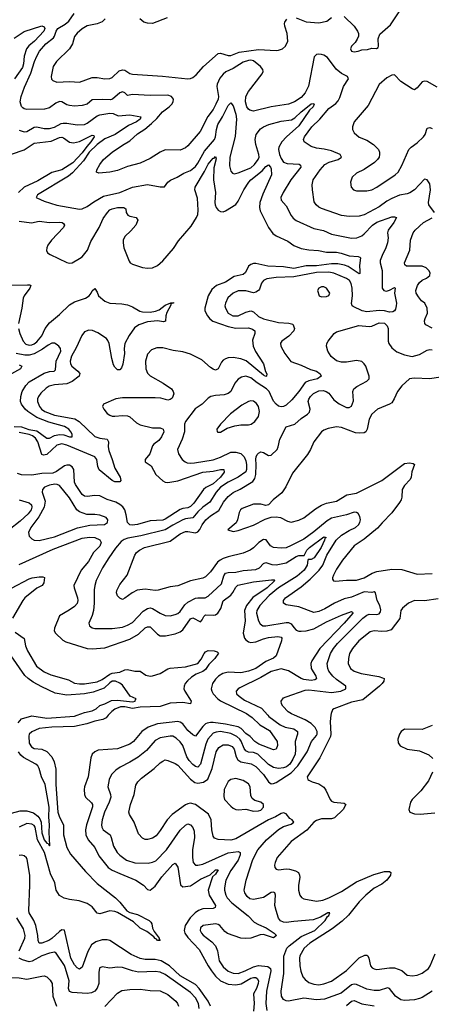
# Model space of a CAD drawing. Header units: inches. Extents: x 1694797 to 1849917, y 907313 to 1017959.
# Tile 6 of 256: x 1700435 to 1703703, y 917705 to 925521. Entities that reach past the tile are written whole.
import ezdxf

# ---------------------------------------------------------------- set-up
doc = ezdxf.new("R2010")
doc.units = ezdxf.units.IN
doc.header["$MEASUREMENT"] = 0
doc.layers.add('B7901', color=7, linetype='Continuous')
doc.layers.add('B7902', color=7, linetype='Continuous')

msp = doc.modelspace()

# ---------------------------------------------------------------- linework, layer by layer
at = {"layer": 'B7901', "color": 5}
for points, elevation in [([(1700421.6, 919938.4), (1700448, 919972), (1700530, 919994.2), (1700650, 919975), (1700870, 919993), (1700890.4, 920000)], 760), ([(1701138.2, 920000), (1701120, 919980), (1701094.1, 919965.9), (1701030, 919952.8), (1700968.2, 919931.8), (1700870, 919911.2), (1700690, 919904.8), (1700590, 919893.5), (1700530, 919868.3), (1700511, 919850), (1700506.6, 919833.4), (1700510, 919777.1), (1700527.3, 919747.3), (1700550, 919735.3), (1700610, 919729.5), (1700650, 919712.4), (1700689.5, 919670), (1700709.6, 919630), (1700720.9, 919570), (1700722.5, 919450), (1700738.3, 919230), (1700750.8, 919190.8), (1700781.3, 919130), (1700781.3, 919050), (1700809.8, 918949.8), (1700837.2, 918897.2), (1700957.8, 918757.8), (1701050, 918662.3), (1701196.1, 918550), (1701230, 918515.3), (1701285.3, 918445.3), (1701310, 918432.1), (1701370, 918416.3), (1701461.3, 918370), (1701475.9, 918355.9), (1701483.6, 918343.6), (1701488.9, 918308.9), (1701501.3, 918281.3), (1701541.6, 918230), (1701541.1, 918221.1), (1701550.5, 918210), (1701529.7, 918210), (1701522, 918222), (1701510, 918226.2), (1701499.9, 918239.9), (1701443.3, 918283.3), (1701390, 918308.5), (1701338, 918358), (1701210, 918434.3), (1701190, 918442.6), (1701150, 918446.9), (1701070, 918423), (1701050, 918427.2), (1701010, 918478.2), (1700970, 918503.5), (1700905.8, 918525.8), (1700830, 918535.7), (1700786.7, 918546.7), (1700750, 918567.2), (1700723.7, 918610), (1700713.6, 918670), (1700679.8, 918739.8), (1700630.4, 918910), (1700575.5, 919010), (1700558.4, 919110), (1700550, 919123.7), (1700530, 919134.7), (1700490, 919138.7), (1700430, 919112)], 780), ([(1702255, 920000), (1702281.7, 919981.7), (1702341.8, 919921.8), (1702417.8, 919877.8), (1702480.1, 919790), (1702482, 919758), (1702470.2, 919729.8), (1702450, 919724.1), (1702333.5, 919770), (1702301.5, 919790), (1702263.4, 919830), (1702230, 919853.5), (1702193.2, 919893.2), (1702170, 919907.5), (1702070, 919929.4), (1701970, 919941.9), (1701950, 919942.7), (1701923.6, 919936.4), (1701910, 919929.9), (1701889.7, 919910.3), (1701830, 919832), (1701810, 919843.6), (1701770, 919878.2), (1701730, 919930.6), (1701710, 919943.9), (1701690, 919949.3), (1701530, 919931.4), (1701454.1, 919905.9), (1701404.2, 919870), (1701338.8, 919790), (1701309.2, 919770.8), (1701210, 919733.4), (1701058.8, 919721.2), (1701030, 919708.6), (1701009.1, 919690), (1700998.6, 919661.4), (1700977, 919510), (1700949.5, 919430), (1700946.6, 919410), (1700950.2, 919370.2), (1700958, 919350), (1701004.6, 919304.6), (1701011.5, 919290), (1701012.4, 919272.4), (1700964.5, 919130), (1700958.4, 919090), (1700959.8, 919050), (1700977.1, 919010), (1701032.2, 918950), (1701062.3, 918882.3), (1701136.3, 918790), (1701168, 918770), (1701230, 918742), (1701358, 918690), (1701418.7, 918650), (1701450, 918617.1), (1701470, 918610.4), (1701510, 918643.2), (1701563.2, 918716.8), (1701650, 918815.3), (1701670, 918825.3), (1701690, 918793.4), (1701712, 918652), (1701730, 918636.6), (1701790, 918644.9), (1701870, 918698.8), (1701946.4, 918733.6), (1701990, 918770.8), (1702011.4, 918771.4), (1701990, 918736.4), (1701964.3, 918715.7), (1701932, 918610), (1701937.7, 918570), (1701990.1, 918490), (1701986, 918474), (1701970, 918465.9), (1701890, 918463.1), (1701855.5, 918450), (1701827.4, 918430), (1701787, 918390), (1701747.8, 918330), (1701740.8, 918290), (1701746.1, 918270), (1701770, 918234.2), (1701858.7, 918138.7), (1701930, 918011), (1701957.5, 917970), (1701990, 917929.1), (1702030, 917889.6), (1702090, 917864.1), (1702150, 917858.7), (1702193, 917867), (1702270, 917912.6), (1702290, 917918.3), (1702310, 917916.1), (1702319.3, 917910), (1702330.1, 917890.1), (1702329.1, 917870), (1702315.9, 917830), (1702292.2, 917787.8), (1702297.2, 917710), (1702291.1, 917650)], 820), ([(1702404.4, 920000), (1702413.4, 919990), (1702502, 919922), (1702543.7, 919903.7), (1702612.3, 919892.3), (1702641.1, 919870), (1702640.9, 919850), (1702621.6, 919790), (1702625.5, 919725.5), (1702622, 919690), (1702604.5, 919650), (1702579.7, 919610), (1702554.3, 919590), (1702530, 919581.7), (1702490, 919575.8), (1702450, 919583.6), (1702410, 919608.8), (1702325, 919690), (1702290, 919703.7), (1702250, 919706.9), (1702230, 919715.8), (1702215.9, 919735.9), (1702193.7, 919793.7), (1702182.5, 919810), (1702159.2, 919830), (1702110, 919853.7), (1702030, 919870.3), (1701993.8, 919866.2), (1701970, 919856.6), (1701929.4, 919810.6), (1701911.4, 919770), (1701870.1, 919610), (1701850, 919587.9), (1701830, 919593.6), (1701810, 919607.5), (1701779, 919639), (1701760.8, 919670), (1701730, 919758), (1701708.5, 919788.5), (1701677.8, 919817.8), (1701650, 919832.5), (1701630, 919834.4), (1701550, 919820.8), (1701510, 919799.4), (1701440.9, 919719.1), (1701374.6, 919665.4), (1701310, 919626.6), (1701231.9, 919588.1), (1701196.8, 919563.2), (1701164, 919530), (1701145.3, 919490), (1701134.7, 919430), (1701156.9, 919370), (1701158.4, 919350), (1701146.3, 919310), (1701108.3, 919230), (1701090.1, 919170), (1701083.7, 919130), (1701086, 919110), (1701096.5, 919090), (1701151.9, 919050), (1701161.7, 919030), (1701179.4, 918959.4), (1701209.5, 918909.5), (1701230, 918889.1), (1701283.7, 918850), (1701350, 918827), (1701454.6, 918825.4), (1701490, 918831.8), (1701515.3, 918844.7), (1701601.4, 918930), (1701710, 919088.1), (1701750, 919125.7), (1701770, 919136.4), (1701790, 919130.5), (1701809.2, 919109.2), (1701819.5, 919079.5), (1701822.1, 919030), (1701807.5, 918930), (1701805.4, 918870), (1701811, 918831), (1701829.4, 918809.4), (1701850, 918807.8), (1701890, 918816.8), (1702090, 918906.5), (1702170, 918916.5), (1702186, 918910), (1702185, 918890), (1702170.1, 918850), (1702110, 918766.2), (1702071, 918690), (1702060.2, 918630), (1702060.2, 918610), (1702070.1, 918570), (1702081.2, 918550), (1702117.9, 918510), (1702248, 918408), (1702297.6, 918357.6), (1702330, 918337.4), (1702391.5, 918311.5), (1702456.1, 918270), (1702474.9, 918250), (1702450, 918233.3), (1702370, 918258.7), (1702344.4, 918255.6), (1702270, 918230.8), (1702230, 918226.5), (1702190, 918230.4), (1702085.7, 918265.7), (1702063.2, 918283.2), (1702023.7, 918330), (1702010, 918339.1), (1701990, 918344.1), (1701890.1, 918329.9), (1701869.5, 918310.5), (1701868.6, 918290), (1701876.9, 918270), (1701892.3, 918252.3), (1701961.4, 918201.4), (1701989.2, 918170), (1702005.5, 918130), (1702019.5, 918050), (1702050, 918002.7), (1702090, 917967.5), (1702130, 917952.6), (1702170, 917950.1), (1702225.6, 917970), (1702290, 918002.4), (1702330, 918011.8), (1702404.7, 918004.7), (1702427.2, 917990), (1702429.4, 917969.4), (1702394.4, 917810), (1702389.6, 917710), (1702396.5, 917656.5)], 840), ([(1703710, 917808.8), (1703630, 917759.8), (1703609.6, 917750), (1703570, 917740.4), (1703490, 917734), (1703460.1, 917740.1), (1703418.8, 917770), (1703370, 917829.1), (1703354.3, 917834.3), (1703290, 917814), (1703250, 917813.5), (1703190, 917825.8), (1703110, 917860.9), (1703090, 917864.6), (1703070, 917858.8), (1702987.4, 917792.6), (1702853.7, 917746.3), (1702790, 917740.1), (1702690, 917752.2), (1702570, 917730.2), (1702550, 917732.3), (1702530, 917741.5), (1702512.2, 917770), (1702510.9, 917810), (1702532.7, 917950), (1702532.9, 918087.1), (1702555.6, 918150), (1702574.8, 918170), (1702670, 918242.6), (1702777.2, 918290), (1702861, 918370), (1702879.4, 918400.6), (1702890.2, 918410), (1702896.3, 918430), (1702881.2, 918430), (1702823.6, 918396.4), (1702764.4, 918375.6), (1702610, 918362.9), (1702550, 918353.6), (1702530, 918355.9), (1702506.6, 918366.6), (1702490, 918388.9), (1702470.2, 918450), (1702461.5, 918490), (1702465.2, 918570), (1702460.4, 918590), (1702450, 918595), (1702430, 918590.8), (1702370, 918551.8), (1702290, 918536.6), (1702262.6, 918542.6), (1702239.5, 918559.5), (1702221.2, 918590), (1702217.8, 918610), (1702232.6, 918690), (1702285.9, 918854.1), (1702324.6, 918930), (1702394, 919010), (1702488.6, 919091.4), (1702530, 919116.2), (1702590, 919134.3), (1702610, 919149.7), (1702597.6, 919170), (1702580.3, 919180.3), (1702550, 919215.3), (1702530, 919223.9), (1702510, 919219.7), (1702466.2, 919193.8), (1702410, 919169.6), (1702150, 919018.9), (1702110, 919006.7), (1702010, 919012.2), (1701982.6, 919022.6), (1701970, 919039.1), (1701960.5, 919090), (1701956.1, 919170), (1701933.6, 919213.6), (1701830.5, 919290.5), (1701790, 919300.4), (1701770, 919297), (1701750, 919287.1), (1701646.2, 919210), (1701606.5, 919170), (1701550, 919083.7), (1701517.3, 919042.7), (1701490, 919023.2), (1701450, 919011.6), (1701430, 919013.4), (1701410, 919023.7), (1701378.4, 919058.4), (1701342.8, 919150), (1701306, 919210), (1701302.3, 919230), (1701313.6, 919290), (1701343.2, 919370), (1701356.7, 919443.3), (1701371.7, 919470), (1701400.7, 919499.3), (1701502.7, 919577.3), (1701550, 919620.4), (1701570, 919635.8), (1701590, 919644), (1701610, 919640.4), (1701670, 919616.8), (1701690, 919603.5), (1701791.7, 919491.7), (1701826.1, 919466.1), (1701850, 919459.6), (1701892.8, 919467.2), (1701927.7, 919492.3), (1701962.8, 919577.2), (1701994.8, 919710), (1702015.7, 919744.3), (1702050, 919765.4), (1702090, 919764.2), (1702121.6, 919750), (1702137.3, 919730), (1702153.7, 919670), (1702165.9, 919645.9), (1702189.9, 919629.9), (1702273.3, 919613.3), (1702310, 919593.5), (1702369.9, 919530), (1702410, 919469.8), (1702430, 919455.4), (1702450, 919457.6), (1702470, 919466.6), (1702590, 919541.6), (1702643.2, 919596.8), (1702717.6, 919710), (1702750.8, 919790), (1702790, 919837.8), (1702796.8, 919850), (1702797.5, 919870), (1702780.8, 919900.8), (1702750, 919933.7), (1702701.8, 919961.8), (1702616.4, 920000)], 860), ([(1702905, 920000), (1702898.9, 919950), (1702904.5, 919850), (1702901.2, 919830), (1702818.1, 919661.9), (1702718.4, 919510), (1702723, 919490), (1702730, 919483.8), (1702756, 919470), (1702810, 919454.9), (1702849.1, 919429.1), (1702864.8, 919404.8), (1702898.7, 919330), (1702910, 919317.6), (1702930, 919308.2), (1703010, 919302), (1703024.4, 919290), (1703001.8, 919250), (1702935.1, 919184.9), (1702910, 919176.1), (1702830, 919178), (1702790, 919164.2), (1702770, 919149.8), (1702713.9, 919086.1), (1702590, 918997.2), (1702478.9, 918870), (1702462.3, 918830), (1702458, 918810), (1702460.4, 918790), (1702470, 918778), (1702490, 918771.8), (1702550, 918780.2), (1702577.3, 918777.3), (1702624.8, 918764.8), (1702648.2, 918750), (1702657.3, 918730), (1702657.6, 918710), (1702648.1, 918650), (1702648, 918610), (1702658.7, 918570), (1702672.6, 918552.6), (1702690, 918542.6), (1702790, 918523.9), (1702840.9, 918530), (1702890, 918548.9), (1702990, 918598.9), (1703110, 918677.5), (1703246.3, 918733.7), (1703330, 918758.3), (1703370, 918759), (1703382, 918750), (1703378.6, 918730), (1703349.4, 918690), (1703310, 918658.7), (1703250, 918625.4), (1703184.1, 918570), (1703130, 918517.3), (1703046.5, 918413.5), (1702995.1, 918364.9), (1702916.3, 918303.7), (1702738.5, 918190), (1702692.4, 918150), (1702659.4, 918090), (1702656.1, 918070), (1702659.7, 918010), (1702667.9, 917967.9), (1702683.4, 917923.4), (1702700.9, 917900.9), (1702730, 917878.6), (1702770, 917864), (1702810, 917859.8), (1702850, 917865.9), (1702910, 917888.8), (1703030, 917971.7), (1703130, 918074.6), (1703175.5, 918095.5), (1703190, 918095.8), (1703198, 918090), (1703206.9, 918070), (1703219, 918010), (1703233.6, 917993.6), (1703250, 917985), (1703270, 917981.2), (1703370, 917994.7), (1703410, 917994.2), (1703470, 917972.8), (1703510, 917936.4), (1703549.6, 917930.4), (1703590, 917937.1), (1703630, 917952.4), (1703680.5, 917990), (1703694.5, 918010), (1703733.9, 918106.1)], 880), ([(1703710, 919916.9), (1703630, 919885.7), (1703490.4, 919889.6), (1703463.8, 919870), (1703450, 919849), (1703437.1, 919810), (1703440.9, 919780.9), (1703455.2, 919755.2), (1703510.3, 919730.3), (1703610, 919717.6), (1703683.7, 919683.7), (1703715.1, 919655.1)], 920), ([(1700370, 919222), (1700439.5, 919240.5), (1700490, 919241.5), (1700544.2, 919224.2), (1700577.5, 919197.5), (1700595.7, 919175.7), (1700606.4, 919150), (1700610, 919066), (1700628.3, 919010), (1700650, 918984.2), (1700660.7, 918980.7), (1700670, 918962.7), (1700674.2, 918965.8), (1700668.3, 919070), (1700671.4, 919128.6), (1700664.7, 919190), (1700669.1, 919270), (1700635.7, 919450), (1700608.9, 919510), (1700590, 919577.1), (1700577.8, 919597.8), (1700563.7, 919610), (1700463.6, 919663.6), (1700442.7, 919682.7), (1700423.8, 919710)], 760), ([(1703713.2, 919546.8), (1703681.2, 919478.8), (1703620.4, 919399.6), (1703550.5, 919330), (1703538, 919310), (1703524.9, 919250), (1703531, 919230), (1703570, 919217.1), (1703614.4, 919214.4), (1703730, 919224.9)], 920), ([(1701948.7, 917690), (1701931.1, 917730), (1701860.7, 917830), (1701830, 917861.7), (1701710, 917931.9), (1701623.1, 918010), (1701557, 918050), (1701510, 918061.2), (1701430, 918060.4), (1701390, 918068.8), (1701319, 918099), (1701150, 918209.9), (1701130, 918216.1), (1701090, 918216.7), (1701038.6, 918201.4), (1701004.2, 918175.8), (1700976.2, 918123.8), (1700930, 918000.4), (1700910, 917983.5), (1700890, 917995), (1700870, 918017), (1700840.1, 918070), (1700790, 918292.8), (1700770, 918296.8), (1700750, 918283.2), (1700690, 918226.2), (1700665.8, 918210), (1700610.8, 918190.8), (1700590, 918191.2), (1700580.6, 918210), (1700579.6, 918250), (1700562.6, 918330), (1700547.2, 918370), (1700510.9, 918430), (1700506.3, 918450), (1700516.2, 918650), (1700514.9, 918730), (1700493.1, 918853.1), (1700487.4, 918867.4), (1700470, 918884.4), (1700450, 918888.7), (1700430, 918884.8)], 820), ([(1700430.9, 918130), (1700476.1, 918230), (1700478.4, 918250), (1700463.7, 918303.7), (1700412.2, 918390)], 840), ([(1700000, 918198.3), (1700041.7, 918218.3), (1700170, 918261.5), (1700210, 918294.5), (1700230, 918299.5), (1700250, 918284.5), (1700297.2, 918210), (1700299.2, 918190), (1700294, 918170), (1700249, 918090), (1700241.6, 918050), (1700250.6, 918010), (1700289, 917950), (1700311.3, 917931.3), (1700350, 917916.8), (1700430, 917914.8), (1700490, 917903.1), (1700610, 917927.4), (1700630, 917929.7), (1700650, 917922.6), (1700676.4, 917896.4), (1700692, 917870), (1700698.6, 917770), (1700726, 917690)], 860), ([(1701860.2, 917670), (1701854.6, 917710), (1701830, 917756.5), (1701790, 917799.3), (1701590, 917942.1), (1701550, 917960.5), (1701510, 917965.5), (1701379, 917959), (1701330, 917969.1), (1701250, 917996.3), (1701210, 917998.5), (1701150, 917992.7), (1701090, 918002), (1701070, 917995.3), (1701068.7, 917991.3), (1701064.1, 917955.9), (1701064.1, 917870), (1701050, 917832.1), (1701030, 917809.8), (1701004.5, 917795.5), (1700970, 917791.2), (1700850, 917797), (1700830, 917806), (1700823.2, 917830), (1700827.1, 917890), (1700799.2, 917990), (1700790, 918012.2), (1700724.7, 918110), (1700710, 918117.7), (1700670, 918111.7), (1700610, 918090.5), (1700533.2, 918046.8), (1700510, 918042.1), (1700456.4, 918056.4), (1700429.8, 918070)], 840), ([(1701110, 917686), (1701210, 917793.5), (1701246.8, 917813.2), (1701310, 917823.1), (1701390, 917824.5), (1701470, 917813.2), (1701550, 917811.5), (1701610, 917783.5), (1701673.5, 917730), (1701688.6, 917710), (1701695.8, 917690)], 860), ([(1703030, 917694.9), (1703070, 917730.7), (1703090, 917734.6), (1703150, 917707.3), (1703250, 917693.6)], 840)]:
    msp.add_lwpolyline(points, dxfattribs=dict(at, elevation=elevation))
at = {"layer": 'B7901', "color": 5, "elevation": 880}
msp.add_lwpolyline([(1702150, 919498.4), (1702110, 919489.6), (1702090, 919473.6), (1702058.5, 919410), (1702054.3, 919354.3), (1702062, 919330), (1702110, 919278.7), (1702130, 919262), (1702150, 919252), (1702170, 919248.5), (1702230, 919254.9), (1702290, 919239), (1702330, 919239.2), (1702350, 919245.2), (1702370.9, 919270), (1702370.9, 919290.9), (1702350, 919309.6), (1702302.2, 919322.2), (1702279.3, 919339.3), (1702270, 919362), (1702263.8, 919430), (1702250, 919455.1), (1702210, 919480.4)], close=True, dxfattribs=at)
at = {"layer": 'B7902', "color": 5}
for points, elevation in [([(1703010, 925546.8), (1703089.2, 925469.2), (1703117.1, 925430), (1703123.8, 925410), (1703124.9, 925390), (1703114.4, 925365.6), (1703099.5, 925340.5), (1703068.4, 925310), (1703061.6, 925290), (1703070, 925271), (1703090, 925264.4), (1703122, 925270), (1703150, 925282), (1703195.6, 925284.4), (1703230, 925294.8), (1703268.9, 925291.1), (1703280.4, 925299.6), (1703284, 925310), (1703280.9, 925370), (1703294.2, 925405.8), (1703379.1, 925480.9), (1703470, 925615.5)], 880), ([(1703728.9, 923990), (1703683.5, 924050), (1703681.6, 924070), (1703696.3, 924170), (1703690, 924217.3), (1703670, 924250.6), (1703650, 924255.5), (1703570, 924170.9), (1703533.6, 924146.4), (1703510, 924137.2), (1703450, 924126.6), (1703390, 924100.7), (1703350, 924079.8), (1703290, 924034.5), (1703170, 923972.6), (1703130, 923961.1), (1703050, 923958.9), (1702990, 923966.7), (1702830, 924021.5), (1702810, 924031.3), (1702787.8, 924050), (1702773.7, 924073.7), (1702760.4, 924170), (1702756, 924210), (1702764.4, 924250), (1702820.2, 924330), (1702857.8, 924370), (1702890.8, 924389.2), (1702963, 924410), (1702990.3, 924430), (1702980.4, 924450), (1702910, 924478.9), (1702853.1, 924493.1), (1702790, 924501.8), (1702750, 924514), (1702692.7, 924550), (1702687.4, 924570), (1702695.3, 924590), (1702754.2, 924670), (1702816.9, 924730), (1702890, 924815.6), (1702943.9, 924856.1), (1702963.1, 924876.9), (1702976.7, 924903.3), (1703005.8, 924990), (1703046, 925050), (1703036.3, 925070), (1702990, 925094.2), (1702948.3, 925128.3), (1702879.7, 925219.7), (1702850, 925239), (1702830, 925244.4), (1702810, 925247.4), (1702790, 925244.4), (1702774, 925226), (1702728.1, 924991.9), (1702700.9, 924939.1), (1702670, 924902.2), (1702617.7, 924870), (1702570, 924850.9), (1702431.1, 924828.9), (1702290, 924793.8), (1702261.8, 924801.8), (1702250, 924810.4), (1702238, 924830), (1702226.7, 924870), (1702229.5, 924910), (1702251, 924950), (1702358.9, 925090), (1702367.5, 925110), (1702365.1, 925125.1), (1702345.8, 925150), (1702290, 925193.4), (1702270, 925198.9), (1702250, 925198), (1702210, 925183.1), (1702130, 925132.4), (1702072.2, 925107.8), (1702050, 925089.1), (1702023.4, 925056.6), (1702001.2, 925010), (1701999.5, 924990), (1702012.5, 924910), (1702010.5, 924890), (1701993.1, 924850), (1701970, 924807.3), (1701927.5, 924752.5), (1701868.1, 924631.9), (1701770, 924520.3), (1701750, 924503.1), (1701710, 924486), (1701590, 924487.8), (1701550, 924469), (1701470, 924419.5), (1701390, 924382.3), (1701290, 924355.9), (1701210, 924322.8), (1701150.3, 924310.3), (1701063.4, 924303.4), (1701044, 924310), (1701048.4, 924330), (1701070.3, 924370), (1701100.3, 924410), (1701170, 924468.5), (1701250, 924524.7), (1701310, 924560.4), (1701370, 924615.3), (1701427, 924653), (1701482.4, 924697.6), (1701523.3, 924736.7), (1701569.5, 924790.5), (1701622.3, 924830), (1701641.5, 924850), (1701653.6, 924870), (1701655.6, 924890), (1701640.3, 924910), (1701610, 924922), (1701470, 924918.2), (1701330, 924926.9), (1701290, 924919.1), (1701270, 924940.3), (1701250, 924948), (1701230, 924940.1), (1701171.1, 924888.9), (1701156.6, 924883.4), (1701090, 924888.5), (1701010, 924884.8), (1700970, 924851), (1700930, 924838.7), (1700870, 924835.5), (1700830, 924839.8), (1700810, 924845.2), (1700770, 924868.3), (1700750, 924870.2), (1700721.4, 924858.6), (1700670, 924820.8), (1700630.8, 924809.2), (1700490, 924807.7), (1700470, 924812.3), (1700460.4, 924820.4), (1700450, 924832.4), (1700439.1, 924870), (1700445.1, 924910), (1700473.8, 924986.2), (1700524, 925096), (1700552, 925190), (1700570, 925231.1), (1700592.7, 925270), (1700642.7, 925330), (1700702.6, 925377.4), (1700711.8, 925390), (1700723.8, 925430), (1700737.3, 925450), (1700795.4, 925484.6), (1700823.9, 925510), (1700866.7, 925570)], 860), ([(1701113.3, 925526.7), (1701090, 925504.7), (1701050, 925488.5), (1700970, 925470.9), (1700930, 925448.6), (1700890, 925414.5), (1700870, 925387), (1700853, 925330), (1700830.7, 925290.7), (1700726.5, 925190), (1700700.8, 925150), (1700684.9, 925070), (1700687.8, 925047.8), (1700697.4, 925037.4), (1700730, 925026), (1700830, 925029.4), (1700910, 925025.5), (1701010, 925061.1), (1701050, 925060.7), (1701110, 925050.3), (1701150, 925054.3), (1701170, 925063.1), (1701225.4, 925114.6), (1701250, 925122.9), (1701270, 925119.5), (1701310, 925093.8), (1701330, 925088.4), (1701568.7, 925071.3), (1701770, 925051.4), (1701790, 925053.8), (1701810, 925062.3), (1701836.6, 925083.4), (1701892.8, 925150), (1702010, 925253.6), (1702030, 925256.1), (1702090, 925236.6), (1702110, 925237.4), (1702176.5, 925263.5), (1702330, 925285.2), (1702470, 925276.5), (1702490, 925278.3), (1702520.9, 925290), (1702545.1, 925310), (1702562.9, 925350), (1702558.3, 925410), (1702539.2, 925470), (1702536, 925490), (1702538.9, 925501.1), (1702556, 925524)], 880), ([(1701604.4, 925535.6), (1701490, 925489.3), (1701450, 925492.6), (1701421.5, 925501.5), (1701387.5, 925527.5)], 880), ([(1702630, 925536.5), (1702710, 925503.2), (1702810, 925495.6), (1702872.3, 925510), (1702910, 925539.1)], 880), ([(1700390, 925373), (1700470, 925427.3), (1700611.6, 925471.6), (1700630, 925463), (1700633.7, 925450), (1700627.3, 925430), (1700552.9, 925350), (1700505.9, 925314.2), (1700489.3, 925290.7), (1700470.5, 925230), (1700465.1, 925170), (1700457.9, 925142.1), (1700393, 925050)], 840), ([(1703750, 924984.2), (1703670, 925029.7), (1703650, 925033), (1703630, 925026.6), (1703590, 924979), (1703570, 924965.2), (1703550, 924972.7), (1703461.2, 925030), (1703410, 925082), (1703390, 925081.2), (1703350, 925060.5), (1703290, 925006.6), (1703200.2, 924839.8), (1703090.3, 924710), (1703075.8, 924670), (1703077.6, 924650), (1703090, 924623), (1703130, 924588.9), (1703190, 924565.3), (1703244.4, 924530), (1703284.4, 924490), (1703291.8, 924470), (1703291.7, 924450), (1703287.6, 924430), (1703276.5, 924410), (1703252.5, 924387.5), (1703168.6, 924331.4), (1703110, 924302.6), (1703074.4, 924270), (1703060.4, 924230), (1703066.7, 924190), (1703084, 924170), (1703110, 924162), (1703190, 924161.7), (1703230, 924169), (1703269.6, 924190), (1703416.2, 924290), (1703438.7, 924310), (1703470, 924362), (1703524.4, 924490), (1703542, 924510), (1703590, 924544.2), (1703639.7, 924590), (1703653.6, 924610), (1703670, 924658.8), (1703690, 924666), (1703710, 924656)], 880), ([(1700430, 924642.8), (1700470, 924631), (1700490, 924633.1), (1700550, 924668.3), (1700570, 924670.7), (1700630, 924656.1), (1700670, 924656.6), (1700710, 924668.5), (1700764.4, 924695.6), (1700780.8, 924699.2), (1700810, 924698.7), (1700890, 924685.6), (1700949.9, 924690.1), (1700970, 924699.5), (1701050, 924758.8), (1701070, 924766.8), (1701150, 924779.6), (1701176.7, 924776.7), (1701217.2, 924757.2), (1701310, 924765.5), (1701396.3, 924750), (1701391.2, 924730), (1701362, 924710), (1701298.8, 924681.2), (1701191.9, 924608.1), (1701110, 924574.1), (1701050, 924531.1), (1700985.4, 924470), (1700940.6, 924399.4), (1700854.8, 924305.2), (1700821, 924279), (1700574.8, 924130), (1700566, 924110), (1700570, 924106.8), (1700630, 924079.5), (1700730, 924049.1), (1700910, 924016), (1700930, 924019.6), (1700970, 924038), (1701023.9, 924076.1), (1701100.9, 924119.1), (1701230, 924150.1), (1701330, 924190.8), (1701450, 924213.2), (1701550, 924194.6), (1701585.1, 924194.9), (1701611.1, 924230), (1701631.9, 924248.1), (1701686, 924270), (1701736.9, 924303.1), (1701790, 924323.7), (1701830, 924355.5), (1701850, 924382), (1701903.1, 924476.9), (1701981.1, 924570), (1701989.9, 924590.1), (1701996.1, 924650), (1702007.2, 924690), (1702046.1, 924750), (1702090, 924838.5), (1702110, 924859.5), (1702130, 924837.1), (1702151.2, 924770), (1702157.1, 924730), (1702146.5, 924593.5), (1702102.6, 924430), (1702101.1, 924361.1), (1702110, 924318.8), (1702123.2, 924303.2), (1702138, 924298), (1702170, 924303.9), (1702270, 924344.1), (1702298.9, 924370), (1702328.7, 924410), (1702334.7, 924430), (1702334.4, 924450), (1702309.1, 924530), (1702304.3, 924570), (1702313.3, 924610), (1702345.7, 924654.3), (1702369.1, 924670.9), (1702414, 924690), (1702510, 924715.8), (1702593.7, 924726.3), (1702618.4, 924741.6), (1702668.5, 924790), (1702720.3, 924830), (1702750, 924851.6), (1702770, 924856.4), (1702774, 924850), (1702764.9, 924830), (1702736.9, 924803.1), (1702650, 924677.8), (1702552.1, 924590), (1702516.6, 924550), (1702493.4, 924510), (1702490.7, 924490), (1702496.8, 924450), (1702510, 924418.9), (1702530.3, 924390), (1702557.9, 924377.9), (1702652.8, 924372.9), (1702665.1, 924365.1), (1702665.8, 924350), (1702587.8, 924250), (1702526.2, 924150), (1702509.1, 924110), (1702510, 924087.7), (1702550, 924044.4), (1702590, 923966.7), (1702606, 923946), (1702630, 923927.1), (1702770, 923862.6), (1702846.8, 923846.8), (1702910, 923818.2), (1703070, 923785.5), (1703112.7, 923790), (1703150, 923804.6), (1703170, 923819.7), (1703235.8, 923890), (1703270, 923914.6), (1703390, 923954.7), (1703410, 923956.4), (1703426, 923950), (1703405.8, 923910), (1703360.6, 923850), (1703354.3, 923830), (1703359.7, 923790), (1703354, 923750), (1703341.2, 923710), (1703311.4, 923650), (1703297.5, 923610), (1703297.2, 923590), (1703312.6, 923530), (1703312.4, 923390), (1703326, 923370), (1703346, 923366), (1703370, 923372.8), (1703410, 923394.7), (1703415.3, 923390), (1703411, 923350), (1703425.1, 923270), (1703423.9, 923250), (1703417.3, 923222.7), (1703410.1, 923209.9), (1703397.7, 923202.3), (1703370, 923199.9), (1703330, 923209.9), (1703290, 923211.6), (1703190, 923200.9), (1703152.6, 923210), (1703083.1, 923243.1), (1703074, 923250), (1703068.8, 923268.8), (1703078, 923330), (1703075, 923390), (1703065.9, 923425.9), (1703052.2, 923450), (1703030, 923466.4), (1702930, 923509.6), (1702890, 923517.6), (1702790, 923514.8), (1702610, 923480.5), (1702470, 923474.6), (1702396.9, 923463.1), (1702370, 923449.7), (1702355.6, 923430), (1702338.1, 923381.9), (1702330, 923369.7), (1702310, 923357.4), (1702290, 923353.3), (1702229.2, 923369.2), (1702170, 923369), (1702130, 923349.8), (1702088.1, 923312), (1702068.4, 923270), (1702064.5, 923250), (1702067.5, 923230), (1702090.8, 923190.8), (1702128.2, 923170), (1702170, 923171), (1702230, 923199), (1702270, 923208.6), (1702290, 923202.3), (1702330, 923165), (1702370, 923146.5), (1702490, 923117.1), (1702572.5, 923112.5), (1702603.4, 923103.4), (1702616.4, 923070), (1702612.2, 923050), (1702572.7, 923007.3), (1702515.5, 922970), (1702506, 922954), (1702508.1, 922930), (1702540.2, 922870), (1702587.8, 922807.8), (1702670, 922778.8), (1702744.7, 922744.7), (1702792.4, 922730), (1702821.2, 922710), (1702828, 922690), (1702798.7, 922670), (1702730, 922654.9), (1702700, 922640), (1702650, 922569.1), (1702596.3, 922503.7), (1702550, 922460.3), (1702530, 922449.1), (1702510, 922446.3), (1702490, 922452.2), (1702470, 922468.4), (1702450, 922492.4), (1702414.9, 922570), (1702394.2, 922590), (1702319, 922639), (1702270, 922677), (1702230, 922689.8), (1702196.9, 922683.1), (1702170, 922667.4), (1702143.9, 922636.1), (1702110.2, 922570), (1702090, 922552.3), (1702058, 922542), (1701990, 922538.8), (1701951.2, 922528.8), (1701930, 922516.9), (1701883.7, 922470), (1701829, 922431), (1701750.2, 922330), (1701743.2, 922310), (1701744, 922250), (1701724.7, 922190), (1701688.2, 922110), (1701694.4, 922074.4), (1701724.2, 922030), (1701748.4, 922010), (1701764.1, 922004.1), (1701790, 922000.5), (1701823.5, 922003.5), (1701970, 922026.1), (1702030, 922046.7), (1702110, 922088.7), (1702150, 922087.9), (1702190, 922076.1), (1702216.2, 922050), (1702230, 922019.1), (1702236, 921990), (1702235.8, 921950), (1702230, 921932), (1702170, 921888.4), (1702089.8, 921849.8), (1702029.6, 921810), (1701994, 921770), (1701943, 921690), (1701889.1, 921650.9), (1701850, 921613), (1701810, 921565.3), (1701750, 921557.5), (1701730, 921549.9), (1701651, 921509), (1701590, 921470.4), (1701396.5, 921423.5), (1701294, 921406), (1701264.8, 921395.2), (1701241.3, 921378.7), (1701195.1, 921324.9), (1701142.7, 921250), (1701091.6, 921168.4), (1701042.3, 921070), (1701030.1, 921030), (1701026.4, 920993.6), (1701026.8, 920890), (1701019.8, 920830), (1701009.5, 920790.5), (1700984.2, 920730), (1700990, 920708.2), (1701010, 920693.7), (1701030, 920688.1), (1701170, 920687), (1701250, 920699.5), (1701290, 920714), (1701330, 920736.6), (1701415.1, 920824.9), (1701450, 920847.9), (1701470, 920852.8), (1701490, 920847.3), (1701550, 920809.2), (1701590, 920792.3), (1701630, 920789.2), (1701670, 920799.3), (1701690, 920807.7), (1701710, 920823.5), (1701745.4, 920874.6), (1701770, 920897), (1701830, 920927.5), (1701850, 920931.8), (1701907.9, 920932.1), (1701930, 920943.5), (1702036.7, 921043.3), (1702054.3, 921105.7), (1702070, 921125.9), (1702090, 921131.1), (1702150, 921133.9), (1702210, 921147.9), (1702310, 921156.1), (1702337.8, 921170), (1702370, 921203.6), (1702390, 921211), (1702435.4, 921195.4), (1702470, 921192.1), (1702550, 921209.1), (1702630, 921259.9), (1702650, 921267.4), (1702692.2, 921267.8), (1702715.2, 921310), (1702734.7, 921330), (1702850, 921414.5), (1702867.3, 921410), (1702857.2, 921402.8), (1702855.7, 921390), (1702827.3, 921330), (1702771.6, 921248.4), (1702750, 921235.7), (1702725.7, 921234.3), (1702722.4, 921230), (1702716.4, 921190), (1702692.7, 921150), (1702637.8, 921102.2), (1702490, 921009.5), (1702415.1, 920950), (1702340.9, 920870), (1702318.5, 920830), (1702315.4, 920810), (1702330.2, 920750), (1702344.7, 920724.7), (1702365.5, 920710), (1702390, 920707.8), (1702550, 920735.8), (1702570, 920735.4), (1702590, 920724.6), (1702610, 920694.7), (1702630, 920675.6), (1702650, 920667.8), (1702670, 920666.7), (1702710, 920668.6), (1702770, 920685), (1702870, 920739.7), (1702990, 920793.2), (1703070, 920823.1), (1703077.6, 920817.6), (1703078.5, 920810), (1703064.5, 920790), (1703012.2, 920730), (1702816.9, 920530), (1702754.1, 920430), (1702746, 920410), (1702749.3, 920370), (1702785.1, 920310), (1702790.7, 920289.3), (1702778.7, 920281.3), (1702750, 920275.9), (1702690, 920281.9), (1702669.3, 920290), (1702570, 920351.5), (1702510, 920367.3), (1702430, 920345.9), (1702350, 920298.1), (1702182.2, 920217.8), (1702168.7, 920210), (1702153.1, 920190), (1702156.9, 920170), (1702176.1, 920150), (1702219.8, 920119.8), (1702355.1, 920055.1), (1702404.4, 920000)], 840), ([(1700370, 924452.3), (1700470, 924487.3), (1700550, 924540.1), (1700683.4, 924556.6), (1700750, 924585.8), (1700770, 924587.9), (1700783.4, 924583.3), (1700830, 924549.2), (1700862.5, 924542.5), (1700910, 924552.7), (1701010, 924603.2), (1701022, 924602), (1701027.2, 924590), (1701000.5, 924550), (1700966.6, 924513.4), (1700930, 924463.8), (1700855.7, 924384.3), (1700770, 924328.4), (1700690, 924308), (1700577.7, 924242.3), (1700470, 924191.8), (1700425.8, 924150)], 820), ([(1700430, 923920.2), (1700529.5, 923909.5), (1700590, 923920.1), (1700670, 923911.2), (1700750, 923914.4), (1700771.5, 923911.5), (1700782.3, 923902.3), (1700789.2, 923890), (1700781.7, 923870), (1700686.3, 923770), (1700657.2, 923730), (1700649.1, 923710), (1700647.7, 923687.7), (1700654.4, 923670), (1700676.1, 923656.1), (1700810, 923593.7), (1700830, 923588.2), (1700850, 923591.8), (1700910, 923623.8), (1700930, 923638.8), (1700972.1, 923690), (1700999.9, 923760.1), (1701066.4, 923870), (1701097.4, 923942.6), (1701130.6, 923990), (1701149.5, 924010.5), (1701170, 924019.2), (1701210, 924029.5), (1701262, 924030), (1701278, 924018), (1701280.4, 923990), (1701292.7, 923970), (1701310, 923961.3), (1701360.7, 923950), (1701372.8, 923930), (1701357.1, 923890), (1701316.6, 923843.4), (1701270, 923799.7), (1701256.1, 923770), (1701254.9, 923750), (1701262, 923710), (1701302.7, 923602.7), (1701311.3, 923591.3), (1701330, 923580.3), (1701410, 923552.4), (1701450, 923549.3), (1701487.8, 923552.2), (1701530, 923568.9), (1701570, 923605.3), (1701655.1, 923704.9), (1701694.7, 923765.3), (1701797, 923883), (1701838.8, 923950), (1701850, 923974.4), (1701852.5, 924007.5), (1701845.2, 924105.2), (1701824.8, 924170), (1701828.7, 924190), (1701903.1, 924316.9), (1701930, 924373.8), (1701970, 924420.7), (1701977.8, 924422.2), (1701990, 924434.4), (1701995.6, 924415.6), (1701976.3, 924343.7), (1701974.3, 924250), (1701990.1, 924150), (1701983.4, 924070), (1701985.9, 924050), (1701993.9, 924030), (1702010, 924009.3), (1702030, 923997.7), (1702050, 923996.3), (1702070, 924003.7), (1702150, 924053), (1702170, 924080.7), (1702213.1, 924170), (1702253.5, 924230), (1702271, 924250), (1702358.5, 924321.5), (1702390, 924356.3), (1702410, 924369), (1702425.2, 924350), (1702430, 924336.3), (1702434.7, 924290), (1702364.5, 924135.5), (1702341.3, 924070), (1702337.4, 924030), (1702344.6, 924004.6), (1702410.9, 923870.9), (1702444.7, 923824.7), (1702470, 923805.5), (1702563.2, 923763.2), (1702610, 923729.4), (1702670, 923703.5), (1702730, 923692.8), (1702808, 923688), (1702870, 923675), (1702950, 923675.6), (1702987.8, 923667.8), (1703050, 923645), (1703122, 923642), (1703136.3, 923636.3), (1703140.4, 923630), (1703131.9, 923570), (1703136.1, 923523.9), (1703134.3, 923505.7), (1703130, 923502), (1703041.7, 923561.7), (1703013, 923573), (1702961.9, 923581.9), (1702910, 923583.1), (1702790, 923565.6), (1702710, 923565.9), (1702610, 923546.6), (1702530, 923557.8), (1702404.1, 923564.1), (1702310, 923584.8), (1702290, 923584.8), (1702270, 923578.2), (1702250, 923562.9), (1702226.4, 923513.6), (1702210, 923497.9), (1702138.3, 923481.7), (1702070, 923438.1), (1701996.1, 923410), (1701960.7, 923379.3), (1701930, 923328), (1701903.3, 923230), (1701904.8, 923210), (1701924.6, 923170), (1701944.9, 923144.9), (1701967.7, 923127.7), (1702090, 923085.8), (1702150, 923071.3), (1702250, 923074.1), (1702283.7, 923063.7), (1702302.2, 923050), (1702302.5, 923030), (1702283.5, 922976.5), (1702288.9, 922928.9), (1702307.4, 922887.4), (1702371.5, 922790), (1702387, 922727), (1702396.4, 922710), (1702394.8, 922690), (1702390, 922688.6), (1702370, 922699.7), (1702232.6, 922812.6), (1702190.8, 922829.2), (1702130, 922838.5), (1702090, 922835.4), (1702070, 922829), (1702050, 922818), (1702036.8, 922803.2), (1702010, 922748.6), (1701990, 922739.8), (1701970, 922746.2), (1701950, 922759.6), (1701881.9, 922821.9), (1701790, 922866.9), (1701730, 922884.1), (1701653.4, 922893.4), (1701570, 922914.8), (1701523.3, 922916.7), (1701480.5, 922899.5), (1701450, 922865.3), (1701432.8, 922810), (1701435, 922750), (1701450, 922714.7), (1701470, 922693.6), (1701574.5, 922634.5), (1701639.7, 922590), (1701653.8, 922570), (1701657.4, 922550), (1701644.2, 922515.8), (1701630, 922504.7), (1701610, 922501.5), (1701555, 922515), (1701510, 922519.3), (1701250, 922518.2), (1701197.3, 922510), (1701100.7, 922470), (1701093, 922450), (1701102, 922430), (1701130, 922393.7), (1701150, 922381.2), (1701170, 922373.8), (1701190, 922372.7), (1701250, 922378.5), (1701290, 922375.3), (1701310, 922366.9), (1701361.1, 922321.1), (1701390, 922304.7), (1701490, 922281.8), (1701550, 922281.2), (1701573.8, 922270), (1701578, 922250), (1701559.8, 922210), (1701538.8, 922181.2), (1701499.3, 922150), (1701490, 922137.2), (1701466.8, 922073.2), (1701430.3, 922030), (1701431.8, 922010), (1701478.1, 921978.1), (1701514.4, 921910), (1701570, 921859.7), (1701590, 921850.2), (1701610, 921848), (1701690, 921860.4), (1701887.6, 921930), (1701970, 921937.9), (1702030.2, 921950.2), (1702056.3, 921950), (1702057.8, 921930), (1702028.9, 921890), (1701970, 921837.5), (1701913.6, 921806.4), (1701894.2, 921790), (1701816.4, 921683.6), (1701790, 921656.6), (1701770, 921646.9), (1701730, 921640.1), (1701710, 921631.5), (1701590, 921555.4), (1701570, 921547.5), (1701470, 921542.8), (1701370, 921513.6), (1701327.5, 921507.5), (1701310, 921511.7), (1701291.7, 921530), (1701281, 921590), (1701268.9, 921628.9), (1701252.8, 921652.8), (1701230, 921672.1), (1701197.2, 921690), (1701130, 921711.7), (1701070, 921741.2), (1701030, 921744.6), (1700970, 921736.4), (1700950, 921739.4), (1700930, 921751.2), (1700877.5, 921830), (1700869, 921850), (1700865, 921950), (1700851.8, 921971.8), (1700830, 921985.3), (1700810, 921985.7), (1700790, 921978), (1700726.8, 921933.3), (1700697.9, 921922.1), (1700610, 921917.9), (1700530, 921903.8), (1700448.8, 921908.8), (1700417.9, 921917.9)], 820), ([(1703710, 923072.2), (1703658.6, 923098.6), (1703650.3, 923110), (1703649.1, 923130), (1703654, 923150), (1703671.8, 923190), (1703670, 923230.5), (1703650.2, 923270), (1703623.7, 923290), (1703600.2, 923320.2), (1703582.8, 923350), (1703579.7, 923370), (1703594.2, 923410), (1703610, 923434.7), (1703630, 923452.4), (1703664.9, 923470), (1703690.4, 923490), (1703692.7, 923510), (1703683.1, 923530), (1703663.1, 923550), (1703630, 923563.8), (1703505.4, 923565.4), (1703493.8, 923573.8), (1703490.3, 923590), (1703533.4, 923690), (1703538.5, 923770), (1703559, 923830), (1703574.6, 923850), (1703640.9, 923910), (1703710, 923947.6)], 860), ([(1700370, 923413.7), (1700496.6, 923416.6), (1700515.5, 923415.5), (1700523.6, 923410), (1700515.6, 923390), (1700470.1, 923330), (1700461.3, 923310), (1700451.7, 923230), (1700425.5, 923110)], 780), ([(1700426.3, 923070), (1700435.3, 923030), (1700461.2, 922970), (1700484.6, 922944.6), (1700510, 922937.5), (1700530, 922939.2), (1700550, 922947.3), (1700570, 922962.4), (1700611.1, 923010), (1700636.1, 923070), (1700670, 923113.3), (1700750, 923180.9), (1700830, 923257.8), (1700870, 923280.2), (1700956.8, 923310), (1700984.9, 923330), (1701001.6, 923350), (1701010, 923368.8), (1701030, 923386.3), (1701050, 923357.6), (1701061.6, 923330), (1701110, 923285.1), (1701150, 923269.7), (1701244.7, 923264.7), (1701290, 923256.4), (1701330, 923241.5), (1701387.6, 923207.6), (1701410, 923201.6), (1701470, 923200.3), (1701513.3, 923206.7), (1701541.5, 923218.5), (1701590, 923255), (1701633.7, 923273.7), (1701656.9, 923276.9), (1701656, 923270), (1701634.4, 923265.6), (1701634.4, 923254.4), (1701603.7, 923196.3), (1701596.1, 923170), (1701593.6, 923126.4), (1701576.7, 923123.3), (1701529.4, 923129.4), (1701450, 923122.1), (1701380.6, 923099.4), (1701346.2, 923073.8), (1701305, 923015), (1701269.3, 922950), (1701264.3, 922910), (1701267, 922870), (1701254.6, 922785.4), (1701243.4, 922756.7), (1701230, 922741.1), (1701210, 922740.4), (1701190, 922761.4), (1701180.7, 922780.7), (1701165.2, 922830), (1701145.9, 922950), (1701135.3, 922975.3), (1701122.9, 922990), (1701056, 923036), (1701013.3, 923053.3), (1700984.1, 923055.8), (1700950, 923041.8), (1700926.7, 923013.3), (1700883.3, 922916.7), (1700846.9, 922850), (1700834.1, 922810), (1700836.8, 922790), (1700847.8, 922770), (1700896.5, 922730), (1700911.8, 922711.8), (1700906.3, 922690), (1700850.8, 922649.2), (1700810, 922631), (1700710, 922623.2), (1700669.2, 922610.8), (1700644.4, 922595.6), (1700602.9, 922557.1), (1700583, 922530), (1700576.3, 922510), (1700576.1, 922490), (1700592.8, 922450), (1700608.8, 922430), (1700634.8, 922410), (1700710, 922380.8), (1700872.7, 922352.7), (1700906, 922330), (1701030, 922213.3), (1701070, 922197.9), (1701130.3, 922190), (1701140.5, 922170), (1701137.8, 922130), (1701142.1, 922102.1), (1701170.1, 922030), (1701190, 921960.3), (1701231.6, 921888.4), (1701236.9, 921863.1), (1701228.7, 921851.3), (1701190, 921852.8), (1701170, 921863.9), (1701066.7, 921946.7), (1701055, 921975), (1701048.4, 922030), (1701030.6, 922050.6), (1700810, 922144.3), (1700770, 922152.6), (1700730, 922142.3), (1700650, 922069.9), (1700624, 922064), (1700609.2, 922070), (1700579.9, 922170), (1700559.3, 922199.3), (1700536, 922216), (1700510, 922226.6), (1700430, 922242.6)], 780), ([(1702616.4, 920000), (1702594, 920010), (1702567, 920027.1), (1702524.4, 920070), (1702512.8, 920090), (1702510.3, 920110), (1702530, 920136.3), (1702550, 920146.6), (1702700.6, 920199.4), (1702730, 920200.2), (1702910, 920179.1), (1702984.4, 920190), (1703023.6, 920210), (1703025.3, 920230), (1702950, 920283.3), (1702919.8, 920310), (1702889.4, 920350), (1702880.5, 920370), (1702876.1, 920410), (1702903.5, 920490), (1702925.1, 920530), (1702958.6, 920570), (1703158, 920770), (1703190, 920793.2), (1703210, 920801.1), (1703270, 920798.8), (1703290, 920804.7), (1703300.4, 920819.6), (1703303.2, 920836.8), (1703294.4, 920870), (1703271.7, 920910), (1703260.8, 920970), (1703250, 920978), (1703230, 920973.2), (1703170, 920978.3), (1703070, 920937.6), (1703010, 920924.2), (1702934.3, 920890), (1702856.1, 920843.9), (1702810, 920823.8), (1702770, 920814.2), (1702650, 920859.7), (1702550, 920876.5), (1702529.1, 920889.1), (1702529.1, 920910), (1702546, 920930), (1702670, 921019.1), (1702740.4, 921079.6), (1702812.6, 921150), (1702842.4, 921190), (1702873.4, 921270), (1702946.6, 921390), (1702990.1, 921430), (1703050, 921466.4), (1703101.5, 921490), (1703125.9, 921510), (1703136.1, 921530), (1703139.4, 921550), (1703136.1, 921576.1), (1703121.3, 921601.3), (1703110, 921609.2), (1703090, 921612.3), (1703029.4, 921590.6), (1702910, 921563.4), (1702876.2, 921543.8), (1702770, 921454.5), (1702690, 921398.1), (1702590, 921345.5), (1702550, 921329.4), (1702510, 921324.6), (1702450, 921331.1), (1702425.2, 921345.2), (1702392.7, 921392.7), (1702370, 921394.8), (1702332.3, 921370), (1702290, 921328.4), (1702263.5, 921310), (1702210, 921286.9), (1702090, 921255.7), (1702050, 921243.2), (1702025.1, 921230), (1702005.5, 921214.5), (1701950, 921136.9), (1701910, 921098.9), (1701890, 921087.9), (1701790, 921066.2), (1701690, 921027.8), (1701630, 921017.6), (1701533, 920993), (1701510, 920990.2), (1701430, 921000.2), (1701368.2, 920991.8), (1701327.8, 920972.2), (1701270, 920927.7), (1701250, 920917.3), (1701230, 920927.7), (1701210, 920947.7), (1701202.4, 920970), (1701206.7, 920990), (1701230, 921037), (1701288.9, 921110), (1701347.6, 921270), (1701362.3, 921290), (1701385.5, 921310), (1701425.5, 921330), (1701630, 921380.8), (1701710, 921439.9), (1701750, 921457.5), (1701770, 921458.9), (1701830, 921446.6), (1701850, 921454.6), (1701865.5, 921474.5), (1701882.5, 921510), (1701913.5, 921550), (1701950, 921582.2), (1702016.2, 921623.8), (1702053, 921690), (1702090, 921736.8), (1702130, 921766.8), (1702185.8, 921794.2), (1702286, 921854), (1702301.7, 921878.3), (1702309.6, 921910), (1702313.1, 921990), (1702309.2, 922030.8), (1702310.9, 922050), (1702321.3, 922070), (1702330, 922079.8), (1702350, 922089), (1702370, 922084.8), (1702410, 922062.4), (1702430, 922064.4), (1702478.4, 922110), (1702487, 922130), (1702499, 922190), (1702550, 922289.5), (1702620.3, 922310), (1702670, 922356), (1702720.3, 922390), (1702734.8, 922405.2), (1702740.5, 922430), (1702726.1, 922490), (1702730, 922509.3), (1702744.3, 922530), (1702767.9, 922552.1), (1702810, 922574.1), (1702843.8, 922576.2), (1702867.8, 922570), (1702890, 922555.4), (1702930, 922503.4), (1702970, 922470.6), (1703030, 922443.5), (1703050, 922441.1), (1703070, 922454), (1703085.5, 922494.5), (1703081, 922570), (1703087.3, 922590), (1703111.8, 922610), (1703192, 922650), (1703208.9, 922670), (1703210.2, 922690), (1703183.6, 922770), (1703170.3, 922790), (1703150, 922807.4), (1703110, 922814.7), (1703030, 922803.2), (1702990, 922802.3), (1702950, 922813.8), (1702907.8, 922847.8), (1702881.1, 922890), (1702870.3, 922930), (1702873.4, 922950), (1702884.2, 922970), (1702930.4, 923030), (1702950, 923041.7), (1703127.5, 923092.5), (1703210, 923085.7), (1703230.8, 923089.2), (1703290, 923114.5), (1703330, 923112.2), (1703353.3, 923090), (1703359.8, 923070), (1703359.8, 922970), (1703365.5, 922950), (1703390, 922914.7), (1703430, 922885), (1703490, 922859.8), (1703552, 922847.9), (1703610, 922862), (1703670, 922896.2), (1703690, 922901.6), (1703710, 922900.7)], 860), ([(1700389.6, 922290.4), (1700450, 922287.6), (1700508.4, 922268.4), (1700570, 922257.1), (1700650, 922199.6), (1700670, 922199.6), (1700710, 922219.2), (1700750, 922226.6), (1700785.6, 922225.6), (1700830, 922209.9), (1700850.4, 922210), (1700851.3, 922230), (1700841.3, 922250), (1700823.9, 922270), (1700790.3, 922290.3), (1700665.1, 922325.1), (1700570, 922363.7), (1700500.5, 922410), (1700478.8, 922430), (1700447.7, 922470), (1700441.4, 922490), (1700442.6, 922530), (1700453.1, 922570), (1700482.4, 922617.6), (1700510, 922647.2), (1700630, 922716.1), (1700670, 922728.5), (1700708.4, 922731.6), (1700719.3, 922740.7), (1700724.8, 922810), (1700761.6, 922890), (1700758.5, 922910), (1700744.5, 922930), (1700725.4, 922945.4), (1700710, 922953.6), (1700690, 922952.7), (1700661.8, 922938.2), (1700615.9, 922904.1), (1700550, 922867.8), (1700510, 922858.5), (1700476.7, 922856.7), (1700406.5, 922870)], 760), ([(1700430, 922780.6), (1700450.7, 922770.7), (1700440.8, 922750), (1700370.3, 922709.7)], 740), ([(1703810, 922687.6), (1703690.2, 922669.8), (1703565.5, 922674.5), (1703529.2, 922670.8), (1703470, 922615.4), (1703434, 922570), (1703408.9, 922510), (1703390, 922480.5), (1703370, 922468.4), (1703275.5, 922430), (1703229.4, 922390.6), (1703208.2, 922350), (1703193.2, 922270), (1703181.7, 922250), (1703170, 922241.4), (1703130, 922238), (1703101.9, 922241.9), (1702990, 922282.7), (1702950, 922289.7), (1702883.7, 922276.3), (1702850, 922262.4), (1702831.3, 922248.7), (1702770.2, 922170), (1702744.2, 922110), (1702719.5, 922070), (1702599.5, 921920.5), (1702547.1, 921812.9), (1702516.2, 921763.8), (1702448, 921710), (1702410, 921669.6), (1702390, 921665.1), (1702350, 921675.8), (1702290, 921674), (1702200.8, 921639.2), (1702188, 921630), (1702177.1, 921610), (1702164.6, 921550), (1702152.8, 921527.2), (1702086, 921470), (1702130, 921458), (1702170, 921464.6), (1702290, 921508.9), (1702383.2, 921556.8), (1702430, 921571.6), (1702470, 921575.3), (1702504.7, 921570), (1702560.2, 921540.2), (1702590, 921533.1), (1702650, 921547.8), (1702690, 921566.5), (1702782.1, 921637.9), (1702830, 921666.4), (1702870, 921682.2), (1702950, 921697.6), (1703031.3, 921748.7), (1703110, 921761.3), (1703310, 921861.5), (1703490, 921996.9), (1703530, 922002.8), (1703558, 921998), (1703570.3, 921990.3), (1703548.5, 921931.5), (1703541.8, 921890), (1703533.8, 921870), (1703490, 921822.2), (1703472, 921790), (1703468.4, 921730), (1703463.8, 921710), (1703451.3, 921688.7), (1703390, 921606.9), (1703312.2, 921527.8), (1703275.9, 921484.1), (1703170, 921397.4), (1703090, 921344), (1702996.9, 921230), (1702950, 921159.6), (1702925.7, 921110), (1702918, 921090), (1702918.8, 921078.8), (1702925.8, 921065.8), (1702943, 921063), (1703028.7, 921071.3), (1703110, 921070.8), (1703168.4, 921090), (1703233.9, 921126.1), (1703270, 921139.9), (1703390, 921158.6), (1703470, 921156.1), (1703590, 921120.2), (1703710, 921123.2)], 880), ([(1700430, 921708.9), (1700510, 921685.1), (1700528.9, 921670), (1700531.7, 921651.7), (1700526.1, 921630), (1700502.1, 921597.9), (1700439.6, 921540.4), (1700350.2, 921470)], 820), ([(1700430, 921195), (1700701.1, 921318.8), (1700930, 921405.1), (1700990, 921414.1), (1701030.4, 921410.4), (1701070.5, 921390.5), (1701080.5, 921370), (1701070, 921341.2), (1701021.3, 921290), (1700979.6, 921220.4), (1700922.7, 921150), (1700864, 921030), (1700865.8, 921010), (1700894.7, 920930), (1700896.6, 920910), (1700890, 920885.1), (1700870, 920862.4), (1700827.8, 920832.2), (1700751.4, 920788.6), (1700710.1, 920690), (1700708.8, 920670), (1700717.6, 920650), (1700776.1, 920596.1), (1700801.3, 920581.3), (1700970.1, 920530.1), (1701010, 920527.3), (1701110, 920534.2), (1701310, 920602), (1701377.9, 920642.1), (1701430, 920692.2), (1701450, 920701), (1701470, 920700.4), (1701530, 920642.3), (1701550, 920630.9), (1701591.6, 920628.4), (1701670, 920644.4), (1701710, 920662.5), (1701730, 920677.8), (1701790, 920765), (1701810, 920772.9), (1701870, 920742), (1701883.6, 920756.4), (1701896.2, 920783.8), (1701910, 920796.5), (1701970, 920793), (1701990, 920797.4), (1702008.6, 920810), (1702032.3, 920847.7), (1702051.2, 920908.8), (1702110, 920951.3), (1702127.2, 920972.8), (1702150, 921016.5), (1702167.1, 921032.9), (1702290, 921059), (1702434.6, 921074.6), (1702454.5, 921074.5), (1702459.3, 921070), (1702398.4, 921010), (1702286.3, 920933.7), (1702236.1, 920870), (1702220.2, 920830), (1702224.7, 920750), (1702210.1, 920650.1), (1702220.7, 920610), (1702230, 920597.1), (1702250, 920583.1), (1702270, 920577.6), (1702310, 920580.8), (1702370, 920606.1), (1702410, 920617.6), (1702484.5, 920624.5), (1702510, 920618.5), (1702515, 920610), (1702513.7, 920590), (1702470.4, 920469.6), (1702448.8, 920451.2), (1702390, 920425.2), (1702308.6, 920371.4), (1702250, 920348.1), (1702190, 920336.7), (1702090, 920342.3), (1702047.3, 920330), (1702014.2, 920310), (1701990, 920285.7), (1701966.3, 920250), (1701955.1, 920210), (1701959.4, 920190), (1701970.8, 920170), (1702007.8, 920130), (1702030, 920113.7), (1702234.2, 920014.2), (1702255, 920000)], 820), ([(1700370, 921007.1), (1700510, 921081.7), (1700533.6, 921090), (1700590, 921098.9), (1700619.3, 921099.3), (1700632.4, 921092.4), (1700625.8, 921050), (1700614, 921030), (1700570, 921008.3), (1700476.2, 920930), (1700458.3, 920910), (1700376.8, 920770)], 780), ([(1703756.8, 920923.2), (1703650, 920908.5), (1703570, 920909.4), (1703523, 920890), (1703473.5, 920850), (1703461.5, 920830), (1703453.2, 920766.8), (1703383.5, 920676.5), (1703350, 920665.4), (1703310, 920663.8), (1703249.5, 920670.5), (1703217.4, 920662.6), (1703127.6, 920590), (1703076.1, 920530), (1703054.3, 920490), (1703044.7, 920450), (1703043.9, 920410), (1703060.3, 920370), (1703090.4, 920350), (1703145.5, 920330), (1703285.7, 920305.7), (1703316, 920296), (1703327.7, 920290), (1703326.7, 920270), (1703313.4, 920250), (1703291.6, 920230), (1703158.7, 920121.3), (1703070, 920101.9), (1702930, 920050.9), (1702918.9, 920041.1), (1702906.6, 920013.4), (1702905, 920000)], 880), ([(1700399.2, 920659.2), (1700469.5, 920609.5), (1700481.7, 920550), (1700495.4, 920510), (1700567.8, 920390), (1700630, 920343.2), (1700681.2, 920321.2), (1700820.9, 920280.9), (1700870, 920254.2), (1700910, 920248), (1700950.4, 920249.6), (1701050, 920265.5), (1701090, 920284), (1701150, 920325.1), (1701170, 920332.4), (1701230, 920340.1), (1701270, 920358.7), (1701290, 920362.5), (1701350, 920348.4), (1701390, 920350.2), (1701436.9, 920316.9), (1701470, 920310.1), (1701490, 920312.1), (1701550.3, 920329.7), (1701610, 920366.5), (1701628.1, 920371.9), (1701750, 920383.9), (1701850, 920411), (1701876.7, 920443.3), (1701899.5, 920490), (1701910, 920502.9), (1701930, 920513.4), (1701978, 920510), (1702002, 920502), (1702012.2, 920492.2), (1701983.2, 920450), (1701937.6, 920402.4), (1701910, 920362.1), (1701890, 920347.1), (1701835.3, 920324.7), (1701798.1, 920301.9), (1701766.7, 920273.3), (1701749.3, 920250), (1701740.1, 920230), (1701739, 920210), (1701746.6, 920190), (1701795.6, 920110), (1701791.2, 920088.8), (1701730, 920101), (1701630, 920096), (1701550, 920067.6), (1701390, 920063.9), (1701330, 920053.8), (1701270, 920066.3), (1701235.1, 920064.9), (1701190, 920047.9), (1701165.5, 920030), (1701138.2, 920000)], 780), ([(1700890.4, 920000), (1700950, 920020.4), (1701010, 920034.2), (1701041.3, 920050), (1701070, 920077.6), (1701110, 920089.3), (1701163.8, 920116.2), (1701210, 920119.5), (1701330, 920105), (1701351.3, 920110), (1701354.6, 920125.4), (1701360.7, 920130), (1701311.3, 920151.3), (1701250, 920239.1), (1701230, 920255.1), (1701194, 920270), (1701170, 920268.6), (1701150, 920256), (1701106.4, 920213.6), (1701017.3, 920182.7), (1700950, 920170.1), (1700810, 920157.8), (1700715.8, 920175.8), (1700610, 920224.3), (1700541.4, 920261.4), (1700501.1, 920290), (1700475.6, 920315.6), (1700367.3, 920470)], 760)]:
    msp.add_lwpolyline(points, dxfattribs=dict(at, elevation=elevation))
for points, elevation in [([(1702850, 923399.5), (1702830, 923399.5), (1702811, 923390), (1702798.8, 923370), (1702811.3, 923330), (1702830, 923322), (1702870, 923324), (1702889.1, 923330.9), (1702897.2, 923350), (1702870, 923389)], 860), ([(1702270, 922496.1), (1702250, 922490.8), (1702199.4, 922460.6), (1702108.7, 922391.3), (1702028.8, 922310), (1702000.4, 922270), (1702002.8, 922250), (1702006.9, 922246.9), (1702030, 922247.4), (1702082.5, 922277.5), (1702142.3, 922297.7), (1702190, 922305.1), (1702250, 922303.7), (1702271.3, 922310), (1702300.4, 922330), (1702329.7, 922370), (1702338.2, 922410), (1702330, 922449.4), (1702314.7, 922474.7), (1702290, 922492.9)], 860), ([(1700712.7, 921832.7), (1700670, 921827), (1700632.7, 921810), (1700614.4, 921790), (1700612, 921770), (1700637.7, 921697.7), (1700630.1, 921650), (1700585.8, 921574.2), (1700522.5, 921490), (1700503.2, 921450), (1700510, 921420.5), (1700530, 921400.3), (1700550, 921388.2), (1700590, 921385.7), (1700710, 921414.8), (1700893.4, 921486.6), (1700991.2, 921508.8), (1701107.2, 921512.8), (1701130.9, 921529.1), (1701134.3, 921550), (1701120.7, 921570), (1701072.1, 921587.9), (1701030, 921593.5), (1700966.5, 921593.5), (1700910, 921613.3), (1700889, 921630), (1700830, 921724.4), (1700750, 921822.7), (1700731.2, 921831.2)], 840)]:
    msp.add_lwpolyline(points, close=True, dxfattribs=dict(at, elevation=elevation))

doc.saveas('drawing.dxf')
